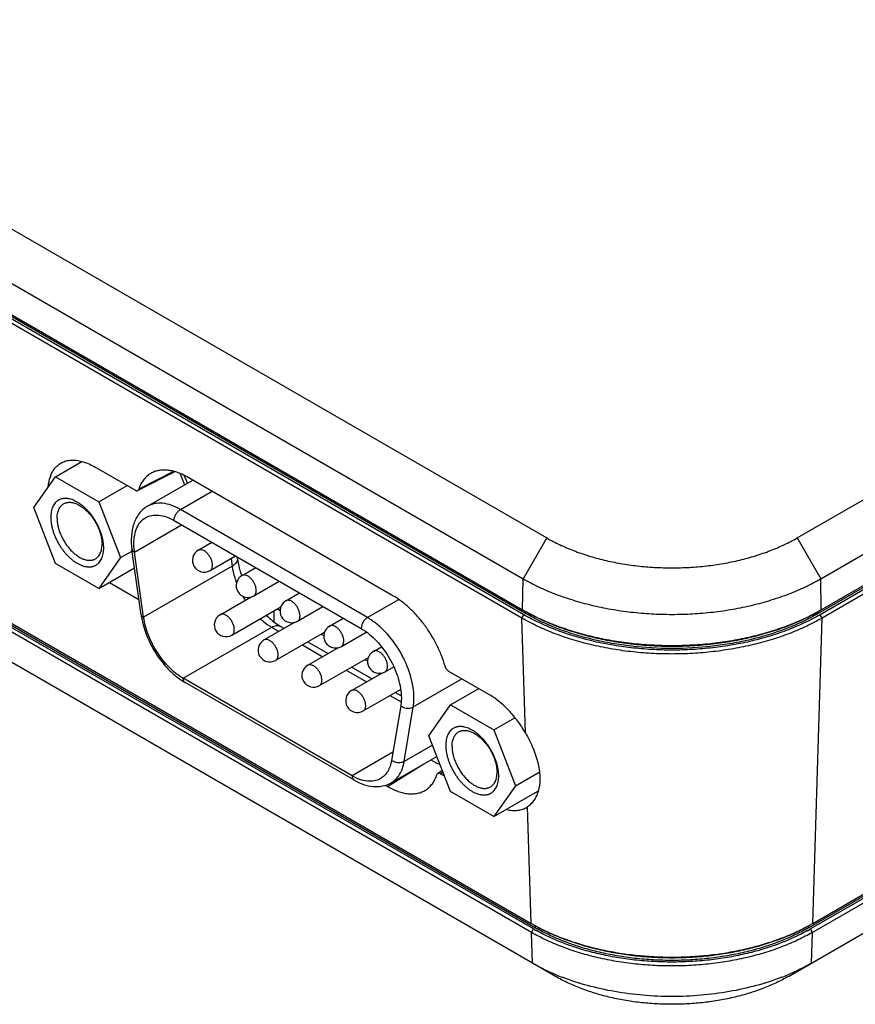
# Model space of a CAD drawing. Header units: inches. Extents: x 0 to 34, y 0 to 22.
# Tile 27 of 41: x 26 to 27.5, y 10 to 11.8. Entities that reach past the tile are written whole.
import ezdxf

# ---------------------------------------------------------------- set-up
doc = ezdxf.new("R2010")
doc.units = ezdxf.units.IN
doc.header["$LTSCALE"] = 1.87
doc.header["$MEASUREMENT"] = 0
doc.layers.get('0').update_dxf_attribs({"linetype": 'CONTINUOUS'})

msp = doc.modelspace()

# ---------------------------------------------------------------- linework, layer by layer
at = {"color": 7, "linetype": 'CONTINUOUS'}
for p, q in [((27.4048, 10.8531), (29.7071, 12.1824)), ((27.4463, 10.7811), (29.7487, 12.1105)), ((27.4472, 10.7266), (29.7495, 12.0559)), ((29.74, 12.0467), (27.4419, 10.7198)), ((29.7433, 12.0448), (27.4452, 10.7179)), ((29.7467, 12.0388), (27.4486, 10.7119)), ((25.1562, 11.8967), (26.9636, 10.8531)), ((25.1147, 11.8247), (26.922, 10.7811)), ((25.1138, 11.7701), (26.9212, 10.7266)), ((26.9232, 10.7179), (25.1201, 11.759)), ((26.9265, 10.7198), (25.1234, 11.7609)), ((26.9198, 10.7119), (25.1167, 11.753)), ((25.1332, 11.2152), (26.9363, 10.1741)), ((26.9402, 10.1644), (25.1371, 11.2055)), ((25.1406, 11.2076), (26.9438, 10.1665)), ((26.9368, 10.1584), (25.1337, 11.1995)), ((26.9385, 10.1042), (25.1354, 11.1453)), ((26.0986, 10.9607), (26.145, 10.9875)), ((26.2385, 10.9372), (26.167, 10.9785)), ((26.0604, 10.9064), (26.0986, 10.9607)), ((26.0986, 10.9607), (26.1749, 10.9166)), ((26.2455, 10.9377), (26.3082, 10.9697)), ((26.3061, 10.97), (26.2749, 10.9541)), ((26.3182, 10.9657), (26.3256, 10.9464)), ((26.6928, 10.7513), (26.3322, 10.9595)), ((26.1749, 10.9166), (26.2245, 10.9453)), ((26.2749, 10.9541), (26.245, 10.9388)), ((26.2605, 10.9088), (26.3403, 10.9549)), ((26.3184, 10.9031), (26.3742, 10.9353)), ((26.1749, 10.9166), (26.2131, 10.8183)), ((26.0986, 10.808), (26.0604, 10.9064)), ((26.648, 10.7128), (26.3184, 10.9031)), ((26.2376, 10.8282), (26.3206, 10.8761)), ((26.3072, 10.8838), (26.6369, 10.6935)), ((26.3499, 10.8314), (26.374, 10.8453)), ((26.9636, 10.8531), (26.922, 10.7811)), ((27.4048, 10.8531), (27.4463, 10.7811)), ((26.2131, 10.8183), (26.2335, 10.83)), ((26.2492, 10.7177), (26.2331, 10.8324)), ((26.2537, 10.7134), (26.2376, 10.8282)), ((26.3706, 10.7956), (26.4153, 10.8214)), ((26.1749, 10.764), (26.0986, 10.808)), ((26.2131, 10.8183), (26.1749, 10.764)), ((26.4096, 10.8035), (26.2537, 10.7134)), ((26.4077, 10.817), (26.4096, 10.8035)), ((26.4189, 10.816), (26.4184, 10.8196)), ((26.1749, 10.764), (26.2377, 10.8002)), ((26.4262, 10.7867), (26.4263, 10.7865)), ((26.4271, 10.7868), (26.4511, 10.8007)), ((26.1933, 10.7746), (26.2455, 10.7445)), ((26.4477, 10.751), (26.4924, 10.7769)), ((26.9212, 10.7266), (26.922, 10.7811)), ((27.4472, 10.7266), (27.4463, 10.7811)), ((26.5042, 10.7423), (26.5282, 10.7562)), ((26.3885, 10.7178), (26.4428, 10.7492)), ((26.7026, 10.7443), (26.648, 10.7128)), ((26.4092, 10.682), (26.4953, 10.7317)), ((26.4835, 10.7051), (26.4835, 10.7249)), ((26.4892, 10.7283), (26.494, 10.7255)), ((26.5248, 10.7065), (26.5695, 10.7323)), ((26.9198, 10.7119), (26.9232, 10.7179)), ((26.9212, 10.7266), (26.9247, 10.7245)), ((26.9265, 10.7237), (26.9265, 10.7198)), ((27.4419, 10.7237), (27.4419, 10.7198)), ((27.4472, 10.7266), (27.4437, 10.7245)), ((27.4486, 10.7119), (27.4452, 10.7179)), ((26.4656, 10.6733), (26.5199, 10.7046)), ((26.5813, 10.6978), (26.6053, 10.7117)), ((26.926, 10.5099), (26.9198, 10.7119)), ((27.432, 10.1741), (27.4486, 10.7119)), ((26.3233, 10.6058), (26.4792, 10.6958)), ((26.4792, 10.6958), (26.4919, 10.6885)), ((26.4863, 10.6375), (26.5724, 10.6872)), ((26.5011, 10.6938), (26.495, 10.6973)), ((26.5664, 10.6837), (26.5711, 10.681)), ((26.6019, 10.662), (26.6458, 10.6873)), ((26.5332, 10.6646), (26.569, 10.6439)), ((26.5782, 10.6493), (26.5425, 10.6699)), ((26.5427, 10.6288), (26.597, 10.6601)), ((26.5898, 10.6594), (26.5902, 10.6587)), ((26.5902, 10.6587), (26.5924, 10.6575)), ((26.6584, 10.6533), (26.6725, 10.6614)), ((26.5634, 10.593), (26.6495, 10.6427)), ((26.6435, 10.6392), (26.6482, 10.6365)), ((26.6103, 10.6201), (26.6461, 10.5994)), ((26.6553, 10.6047), (26.6196, 10.6254)), ((26.6198, 10.5842), (26.6741, 10.6156)), ((26.6669, 10.6149), (26.6673, 10.6142)), ((26.6673, 10.6142), (26.6695, 10.6129)), ((26.6791, 10.6175), (26.6942, 10.6262)), ((26.8628, 10.5767), (26.7913, 10.618)), ((26.6208, 10.434), (26.3233, 10.6058)), ((26.624, 10.4268), (26.3266, 10.5986)), ((26.7286, 10.5553), (26.8143, 10.6048)), ((26.6405, 10.5484), (26.7063, 10.5864)), ((26.7073, 10.5748), (26.6967, 10.5809)), ((26.7943, 10.559), (26.8439, 10.5877)), ((26.6875, 10.5756), (26.7073, 10.5641)), ((26.7065, 10.5574), (26.6904, 10.4613)), ((26.7125, 10.4592), (26.7286, 10.5553)), ((26.7561, 10.5047), (26.7943, 10.559)), ((26.7943, 10.559), (26.8706, 10.515)), ((26.8706, 10.515), (26.9076, 10.5363)), ((26.8706, 10.515), (26.9088, 10.4166)), ((26.7943, 10.4064), (26.7561, 10.5047)), ((27.3892, 10.0807), (28.105, 10.494)), ((26.6928, 10.4756), (26.6208, 10.434)), ((26.7625, 10.4881), (26.7125, 10.4592)), ((26.6898, 10.4219), (26.7702, 10.4683)), ((27.4246, 10.1665), (27.9366, 10.4621)), ((27.9402, 10.4601), (27.4281, 10.1644)), ((27.432, 10.1741), (27.9337, 10.4638)), ((26.683, 10.4154), (26.7474, 10.4552)), ((26.7799, 10.4435), (26.7717, 10.4382)), ((26.781, 10.4405), (26.7768, 10.4377)), ((26.9088, 10.4166), (26.9502, 10.4405)), ((27.9471, 10.456), (27.4315, 10.1584)), ((26.7717, 10.4382), (26.7702, 10.4362)), ((26.7768, 10.4377), (26.7836, 10.4338)), ((26.6794, 10.4175), (26.683, 10.4154)), ((26.8706, 10.3623), (26.7943, 10.4064)), ((26.9088, 10.4166), (26.8706, 10.3623)), ((26.8706, 10.3623), (26.948, 10.4069)), ((26.929, 10.379), (26.93, 10.3796)), ((26.9363, 10.1741), (26.93, 10.3796)), ((26.9368, 10.1584), (26.9402, 10.1644)), ((26.9438, 10.1665), (26.9438, 10.17)), ((27.4246, 10.1665), (27.4246, 10.17)), ((27.4315, 10.1584), (27.4281, 10.1644)), ((26.9385, 10.1042), (26.9368, 10.1584)), ((27.4299, 10.1042), (27.4315, 10.1584)), ((26.9791, 10.0807), (26.9385, 10.1042))]:
    msp.add_line(p, q, dxfattribs=at)
for centre, radius, start, end in [((26.1661, 10.8793), 0.1795, 25.7449, 27.7434), ((26.1679, 10.8801), 0.1776, 25.2353, 25.7415), ((26.1695, 10.8809), 0.1757, 23.0194, 25.2367), ((26.3603, 10.8135), 0.0207, 120.0034, 300.0011), ((26.4374, 10.7689), 0.0207, 120.0034, 300.0011), ((26.579, 10.835), 0.1729, 209.2477, 212.0808), ((26.5145, 10.7244), 0.0207, 120.0034, 300.0011), ((26.3863, 10.7369), 0.1384, 187.9982, 190.0542), ((26.3988, 10.6999), 0.0207, 120.0034, 300.001), ((27.0969, 11.031), 0.3515, 239.999, 240.6254), ((27.2708, 11.032), 0.3527, 299.3757, 299.9999), ((26.5916, 10.6799), 0.0207, 120.0034, 300.0011), ((26.4759, 10.6554), 0.0207, 120.0034, 300.001), ((26.6687, 10.6354), 0.0207, 120.0034, 300.0011), ((26.5531, 10.6109), 0.0207, 120.0034, 300.0011), ((26.3845, 10.6987), 0.1157, 236.6726, 239.9592), ((26.6302, 10.5663), 0.0207, 120.0034, 300.0011), ((27.103, 10.4628), 0.3333, 240, 241.0718), ((27.1029, 10.4461), 0.3253, 239.9988, 240.3882), ((27.108, 10.4718), 0.3437, 241.0677, 241.7757), ((27.1062, 10.4519), 0.3319, 240.3898, 241.082), ((27.1053, 10.4462), 0.323, 240.0005, 240.7082), ((27.1116, 10.4784), 0.3511, 241.7741, 242.361), ((27.2563, 10.4794), 0.3522, 297.6399, 298.2249), ((27.2637, 10.4451), 0.3217, 299.2903, 300.0009), ((27.2628, 10.4508), 0.3307, 298.9167, 299.6116), ((27.2597, 10.473), 0.345, 298.2257, 298.9309), ((27.2655, 10.4461), 0.3253, 299.6118, 300.0012), ((27.2644, 10.4645), 0.3353, 298.9314, 299.9968), ((27.1413, 10.4685), 0.4172, 247.2724, 248.9028), ((27.2281, 10.4658), 0.4143, 291.0915, 292.7333)]:
    msp.add_arc(centre, radius, start, end, dxfattribs=at)
msp.add_ellipse((26.7557, 10.5666), major_axis=(-0.0683, 0.1107), ratio=0.556841, start_param=-3.938298, end_param=-3.761837, dxfattribs=at)
for points, knots in [([(26.0909, 10.9647), (26.0919, 10.967), (26.0942, 10.9714), (26.0984, 10.9772), (26.1035, 10.9821), (26.1074, 10.9846), (26.1094, 10.9857)], [0, 0, 0, 0, 0.264789, 0.516899, 0.760263, 1, 1, 1, 1]), ([(26.1094, 10.9857), (26.1118, 10.9869), (26.1172, 10.989), (26.126, 10.9903), (26.1353, 10.99), (26.1417, 10.9887), (26.1449, 10.9879)], [0, 0, 0, 0, 0.22996, 0.469924, 0.725379, 1, 1, 1, 1]), ([(26.1449, 10.9879), (26.1486, 10.9869), (26.1562, 10.9842), (26.1634, 10.9806), (26.167, 10.9785)], [0, 0, 0, 0, 0.480494, 1, 1, 1, 1]), ([(26.0856, 10.9422), (26.0857, 10.9443), (26.0866, 10.952), (26.0887, 10.9595), (26.0909, 10.9647)], [0, 0, 0, 0, 0.266808, 1, 1, 1, 1]), ([(26.268, 10.9676), (26.2654, 10.9663), (26.2603, 10.9629), (26.2539, 10.9562), (26.2486, 10.9481), (26.2461, 10.942), (26.245, 10.9388)], [0, 0, 0, 0, 0.236424, 0.477885, 0.73084, 1, 1, 1, 1]), ([(26.3322, 10.9595), (26.3265, 10.9628), (26.3179, 10.967), (26.306, 10.9706), (26.2976, 10.9722), (26.2895, 10.9728), (26.2818, 10.9722), (26.2746, 10.9706), (26.2701, 10.9687), (26.268, 10.9676)], [0, 0, 0, 0, 0.29144, 0.425674, 0.552271, 0.671839, 0.785359, 0.894183, 1, 1, 1, 1]), ([(26.2385, 10.9372), (26.2389, 10.937), (26.2398, 10.9366), (26.241, 10.9362), (26.2422, 10.9362), (26.243, 10.9364), (26.2433, 10.9366)], [0, 0, 0, 0, 0.291315, 0.552807, 0.785823, 1, 1, 1, 1]), ([(26.2433, 10.9366), (26.2437, 10.9368), (26.2444, 10.9374), (26.2449, 10.9383), (26.245, 10.9388)], [0, 0, 0, 0, 0.478226, 1, 1, 1, 1]), ([(26.1834, 10.8354), (26.1834, 10.8372), (26.1832, 10.8409), (26.1826, 10.8465), (26.1814, 10.8523), (26.1799, 10.8581), (26.1779, 10.864), (26.1756, 10.8699), (26.1729, 10.8757), (26.1698, 10.8814), (26.1664, 10.8869), (26.1627, 10.8922), (26.1588, 10.8972), (26.1547, 10.9018), (26.1504, 10.9061), (26.1459, 10.9099), (26.1414, 10.9133), (26.1368, 10.9163), (26.1323, 10.9186), (26.1277, 10.9205), (26.124, 10.9216), (26.121, 10.9222), (26.1182, 10.9226), (26.1154, 10.9226), (26.1127, 10.9224), (26.1108, 10.9221), (26.1089, 10.9217), (26.1071, 10.9211), (26.1054, 10.9204), (26.1037, 10.9195), (26.1021, 10.9185), (26.1001, 10.917), (26.0978, 10.9147), (26.0955, 10.9115), (26.0935, 10.9078), (26.092, 10.9037), (26.0909, 10.8992), (26.0902, 10.8944), (26.0901, 10.891), (26.0901, 10.8893)], [0, 0, 0, 0, 0.032535, 0.066551, 0.101874, 0.138341, 0.175758, 0.213903, 0.252541, 0.291428, 0.330316, 0.368954, 0.407099, 0.444517, 0.480987, 0.516312, 0.550317, 0.582864, 0.613852, 0.643233, 0.671014, 0.684332, 0.697285, 0.722175, 0.734186, 0.745951, 0.757513, 0.768918, 0.780216, 0.791461, 0.802706, 0.814004, 0.836951, 0.86071, 0.885598, 0.911852, 0.939632, 0.969023, 1, 1, 1, 1]), ([(26.1012, 10.8876), (26.1012, 10.889), (26.1013, 10.8919), (26.1019, 10.896), (26.1028, 10.8998), (26.1041, 10.9033), (26.1058, 10.9064), (26.1078, 10.9091), (26.1101, 10.9114), (26.1119, 10.9127), (26.1128, 10.9132)], [0, 0, 0, 0, 0.148526, 0.2895, 0.42274, 0.548643, 0.667994, 0.781938, 0.891987, 1, 1, 1, 1]), ([(26.1128, 10.9132), (26.1135, 10.9136), (26.1149, 10.9143), (26.1172, 10.9151), (26.1196, 10.9156), (26.1222, 10.9158), (26.1248, 10.9158), (26.1275, 10.9155), (26.1303, 10.9149), (26.1331, 10.914), (26.136, 10.9129), (26.14, 10.911), (26.1449, 10.908), (26.1496, 10.9043), (26.1533, 10.9009), (26.156, 10.8982), (26.1587, 10.8953), (26.1621, 10.8911), (26.166, 10.8856), (26.1702, 10.8785), (26.1738, 10.8712), (26.1767, 10.8637), (26.1788, 10.8562), (26.1799, 10.8501), (26.1803, 10.8453), (26.1804, 10.843), (26.1804, 10.8418)], [0, 0, 0, 0, 0.021327, 0.042882, 0.064882, 0.087522, 0.110966, 0.135348, 0.160766, 0.187285, 0.214944, 0.243748, 0.304684, 0.369758, 0.40367, 0.438362, 0.473729, 0.509653, 0.582663, 0.656379, 0.729741, 0.801704, 0.871274, 0.937614, 0.969352, 1, 1, 1, 1]), ([(26.2605, 10.9088), (26.2576, 10.9072), (26.2522, 10.9033), (26.2431, 10.8934), (26.235, 10.8775), (26.2312, 10.8556), (26.232, 10.8403), (26.2331, 10.8324)], [0, 0, 0, 0, 0.115062, 0.230701, 0.468443, 0.723013, 1, 1, 1, 1]), ([(26.3184, 10.9031), (26.3133, 10.906), (26.3032, 10.9108), (26.2877, 10.9146), (26.2731, 10.9142), (26.2643, 10.911), (26.2605, 10.9088)], [0, 0, 0, 0, 0.289805, 0.549056, 0.782233, 1, 1, 1, 1]), ([(26.2572, 10.8887), (26.2605, 10.8906), (26.2681, 10.8934), (26.2807, 10.8937), (26.2941, 10.8905), (26.3029, 10.8863), (26.3072, 10.8838)], [0, 0, 0, 0, 0.217767, 0.450944, 0.710195, 1, 1, 1, 1]), ([(26.3072, 10.8838), (26.3072, 10.8856), (26.3079, 10.8895), (26.3103, 10.8949), (26.3138, 10.8996), (26.3168, 10.9022), (26.3184, 10.9031)], [0, 0, 0, 0, 0.237242, 0.499994, 0.762749, 1, 1, 1, 1]), ([(26.0901, 10.8893), (26.0901, 10.8875), (26.0902, 10.8838), (26.0909, 10.8782), (26.092, 10.8724), (26.0936, 10.8665), (26.0955, 10.8606), (26.0979, 10.8548), (26.1006, 10.8489), (26.1037, 10.8433), (26.1071, 10.8378), (26.1107, 10.8325), (26.1147, 10.8275), (26.1188, 10.8229), (26.1231, 10.8186), (26.1275, 10.8147), (26.132, 10.8113), (26.1366, 10.8084), (26.1412, 10.806), (26.1457, 10.8042), (26.1495, 10.8031), (26.1524, 10.8025), (26.1552, 10.8021), (26.158, 10.802), (26.1607, 10.8022), (26.1627, 10.8025), (26.1645, 10.803), (26.1663, 10.8036), (26.1681, 10.8043), (26.1697, 10.8052), (26.1713, 10.8062), (26.1733, 10.8077), (26.1756, 10.81), (26.178, 10.8132), (26.18, 10.8169), (26.1815, 10.821), (26.1826, 10.8255), (26.1833, 10.8303), (26.1834, 10.8337), (26.1834, 10.8354)], [0, 0, 0, 0, 0.032535, 0.066551, 0.101874, 0.138341, 0.175758, 0.213903, 0.252541, 0.291428, 0.330316, 0.368954, 0.407099, 0.444517, 0.480987, 0.516312, 0.550317, 0.582864, 0.613852, 0.643233, 0.671014, 0.684332, 0.697285, 0.722175, 0.734186, 0.745951, 0.757513, 0.768918, 0.780216, 0.791461, 0.802706, 0.814004, 0.836951, 0.86071, 0.885598, 0.911852, 0.939632, 0.969023, 1, 1, 1, 1]), ([(26.1012, 10.8876), (26.1012, 10.8864), (26.1013, 10.8841), (26.1017, 10.8793), (26.1028, 10.8732), (26.1049, 10.8657), (26.1078, 10.8582), (26.1114, 10.8509), (26.1156, 10.8438), (26.1196, 10.8383), (26.123, 10.8341), (26.1256, 10.8312), (26.1284, 10.8285), (26.132, 10.8251), (26.1367, 10.8214), (26.1417, 10.8184), (26.1456, 10.8165), (26.1485, 10.8154), (26.1513, 10.8145), (26.1541, 10.8139), (26.1568, 10.8136), (26.1595, 10.8136), (26.162, 10.8138), (26.1644, 10.8143), (26.1667, 10.8151), (26.1681, 10.8158), (26.1688, 10.8162)], [0, 0, 0, 0, 0.030648, 0.062386, 0.128726, 0.198296, 0.270259, 0.343621, 0.417337, 0.490347, 0.526271, 0.561638, 0.59633, 0.630242, 0.695316, 0.756252, 0.785056, 0.812715, 0.839234, 0.864652, 0.889034, 0.912478, 0.935118, 0.957118, 0.978673, 1, 1, 1, 1]), ([(26.2365, 10.843), (26.2365, 10.848), (26.2373, 10.8577), (26.2412, 10.8709), (26.2478, 10.8816), (26.2539, 10.8868), (26.2572, 10.8887)], [0, 0, 0, 0, 0.289799, 0.549048, 0.782228, 1, 1, 1, 1]), ([(26.1688, 10.8162), (26.1697, 10.8167), (26.1715, 10.818), (26.1738, 10.8203), (26.1758, 10.823), (26.1775, 10.8261), (26.1788, 10.8296), (26.1797, 10.8334), (26.1803, 10.8375), (26.1804, 10.8404), (26.1804, 10.8418)], [0, 0, 0, 0, 0.108013, 0.218062, 0.332006, 0.451357, 0.57726, 0.7105, 0.851474, 1, 1, 1, 1]), ([(26.2376, 10.8282), (26.2374, 10.8294), (26.2368, 10.8343), (26.2365, 10.8393), (26.2365, 10.843)], [0, 0, 0, 0, 0.257392, 1, 1, 1, 1]), ([(26.9636, 10.8531), (26.971, 10.8488), (26.9865, 10.8408), (27.011, 10.8303), (27.0373, 10.8212), (27.065, 10.8137), (27.0937, 10.8078), (27.1234, 10.8035), (27.1536, 10.8009), (27.1842, 10.8001), (27.2147, 10.8009), (27.245, 10.8035), (27.2746, 10.8078), (27.3034, 10.8137), (27.3311, 10.8212), (27.3573, 10.8303), (27.3819, 10.8408), (27.3974, 10.8488), (27.4048, 10.8531)], [0, 0, 0, 0, 0.055812, 0.11418, 0.174792, 0.237354, 0.301548, 0.366993, 0.433284, 0.5, 0.566716, 0.633007, 0.698452, 0.762646, 0.825208, 0.88582, 0.944188, 1, 1, 1, 1]), ([(26.2331, 10.8324), (26.2333, 10.8315), (26.2341, 10.8301), (26.2359, 10.8289), (26.237, 10.8284), (26.2376, 10.8282)], [0, 0, 0, 0, 0.430702, 0.695331, 1, 1, 1, 1]), ([(26.3749, 10.805), (26.3749, 10.8068), (26.3744, 10.8105), (26.3726, 10.816), (26.3697, 10.8212), (26.3661, 10.8258), (26.362, 10.8295), (26.3577, 10.8318), (26.3536, 10.8326), (26.351, 10.832), (26.3499, 10.8314)], [0, 0, 0, 0, 0.128821, 0.270563, 0.417882, 0.562386, 0.696204, 0.813596, 0.913067, 1, 1, 1, 1]), ([(26.3706, 10.7956), (26.3713, 10.796), (26.3726, 10.797), (26.3739, 10.7993), (26.3747, 10.802), (26.3749, 10.804), (26.3749, 10.805)], [0, 0, 0, 0, 0.217774, 0.450902, 0.710364, 1, 1, 1, 1]), ([(26.4189, 10.816), (26.419, 10.815), (26.4188, 10.8126), (26.4169, 10.8092), (26.4137, 10.8061), (26.4111, 10.8043), (26.4096, 10.8035)], [0, 0, 0, 0, 0.196036, 0.419764, 0.686804, 1, 1, 1, 1]), ([(26.4096, 10.8035), (26.4099, 10.801), (26.4116, 10.7911), (26.4145, 10.7814), (26.4172, 10.7742)], [0, 0, 0, 0, 0.240499, 1, 1, 1, 1]), ([(26.4189, 10.816), (26.4192, 10.8137), (26.4209, 10.8037), (26.4236, 10.7939), (26.4262, 10.7867)], [0, 0, 0, 0, 0.236611, 1, 1, 1, 1]), ([(26.452, 10.7605), (26.452, 10.7623), (26.4515, 10.766), (26.4497, 10.7714), (26.4468, 10.7767), (26.4432, 10.7813), (26.4391, 10.7849), (26.4349, 10.7873), (26.4307, 10.7881), (26.4281, 10.7874), (26.4271, 10.7868)], [0, 0, 0, 0, 0.128821, 0.270563, 0.417882, 0.562386, 0.696204, 0.813596, 0.913067, 1, 1, 1, 1]), ([(26.922, 10.7811), (26.9308, 10.7761), (26.9492, 10.7665), (26.9784, 10.754), (27.0096, 10.7433), (27.0425, 10.7343), (27.0767, 10.7273), (27.112, 10.7222), (27.1479, 10.7191), (27.1842, 10.7181), (27.2205, 10.7191), (27.2564, 10.7222), (27.2916, 10.7273), (27.3259, 10.7343), (27.3587, 10.7433), (27.3899, 10.754), (27.4191, 10.7665), (27.4376, 10.7761), (27.4463, 10.7811)], [0, 0, 0, 0, 0.055812, 0.11418, 0.174792, 0.237354, 0.301548, 0.366993, 0.433284, 0.5, 0.566716, 0.633007, 0.698452, 0.762646, 0.825208, 0.88582, 0.944188, 1, 1, 1, 1]), ([(26.4477, 10.751), (26.4484, 10.7514), (26.4497, 10.7525), (26.451, 10.7547), (26.4518, 10.7575), (26.452, 10.7595), (26.452, 10.7605)], [0, 0, 0, 0, 0.217774, 0.450902, 0.710364, 1, 1, 1, 1]), ([(26.7845, 10.6273), (26.7827, 10.6336), (26.7784, 10.6462), (26.7702, 10.6646), (26.7602, 10.6826), (26.7487, 10.6997), (26.736, 10.7155), (26.7223, 10.7295), (26.708, 10.7416), (26.6979, 10.7484), (26.6928, 10.7513)], [0, 0, 0, 0, 0.124491, 0.253376, 0.38438, 0.515504, 0.644558, 0.769445, 0.888537, 1, 1, 1, 1]), ([(26.5291, 10.716), (26.5291, 10.7178), (26.5286, 10.7215), (26.5268, 10.7269), (26.5239, 10.7322), (26.5203, 10.7368), (26.5162, 10.7404), (26.512, 10.7427), (26.5078, 10.7436), (26.5052, 10.7429), (26.5042, 10.7423)], [0, 0, 0, 0, 0.128821, 0.270563, 0.417882, 0.562386, 0.696204, 0.813596, 0.913067, 1, 1, 1, 1]), ([(26.2537, 10.7134), (26.2531, 10.7137), (26.252, 10.7142), (26.2502, 10.7154), (26.2494, 10.7168), (26.2492, 10.7177)], [0, 0, 0, 0, 0.304669, 0.569298, 1, 1, 1, 1]), ([(26.4134, 10.6915), (26.4134, 10.6932), (26.413, 10.697), (26.4111, 10.7024), (26.4083, 10.7077), (26.4047, 10.7123), (26.4006, 10.7159), (26.3963, 10.7182), (26.3921, 10.7191), (26.3895, 10.7184), (26.3885, 10.7178)], [0, 0, 0, 0, 0.128821, 0.270563, 0.417882, 0.562386, 0.696204, 0.813596, 0.913067, 1, 1, 1, 1]), ([(26.4698, 10.717), (26.4719, 10.715), (26.4797, 10.7077), (26.4883, 10.7012), (26.495, 10.6973)], [0, 0, 0, 0, 0.27059, 1, 1, 1, 1]), ([(27.4452, 10.7179), (27.4364, 10.7129), (27.4181, 10.7033), (27.389, 10.6909), (27.3579, 10.6802), (27.3252, 10.6713), (27.2912, 10.6643), (27.2561, 10.6593), (27.2203, 10.6562), (27.1842, 10.6552), (27.1481, 10.6562), (27.1123, 10.6593), (27.0772, 10.6643), (27.0431, 10.6713), (27.0104, 10.6802), (26.9794, 10.6909), (26.9503, 10.7033), (26.9319, 10.7129), (26.9232, 10.7179)], [0, 0, 0, 0, 0.055812, 0.11418, 0.174792, 0.237354, 0.301548, 0.366993, 0.433284, 0.5, 0.566716, 0.633007, 0.698452, 0.762646, 0.825208, 0.88582, 0.944188, 1, 1, 1, 1]), ([(26.9245, 10.7247), (26.9333, 10.7197), (26.9517, 10.7104), (26.9807, 10.6983), (27.0117, 10.6878), (27.0442, 10.6791), (27.0781, 10.6723), (27.1129, 10.6673), (27.1484, 10.6644), (27.1842, 10.6634), (27.22, 10.6644), (27.2555, 10.6673), (27.2903, 10.6723), (27.3241, 10.6791), (27.3567, 10.6878), (27.3876, 10.6983), (27.4167, 10.7104), (27.4351, 10.7197), (27.4438, 10.7247)], [0, 0, 0, 0, 0.056021, 0.114518, 0.17519, 0.237753, 0.301896, 0.367249, 0.433419, 0.5, 0.566581, 0.632751, 0.698104, 0.762247, 0.82481, 0.885482, 0.943979, 1, 1, 1, 1]), ([(26.9247, 10.7245), (26.9334, 10.7195), (26.9516, 10.71), (26.9805, 10.6977), (27.0114, 10.687), (27.0439, 10.6782), (27.0778, 10.6712), (27.1127, 10.6662), (27.1483, 10.6631), (27.1842, 10.6621), (27.2201, 10.6631), (27.2557, 10.6662), (27.2906, 10.6712), (27.3244, 10.6782), (27.357, 10.687), (27.3878, 10.6977), (27.4168, 10.71), (27.435, 10.7195), (27.4437, 10.7245)], [0, 0, 0, 0, 0.055812, 0.11418, 0.174792, 0.237354, 0.301548, 0.366993, 0.433284, 0.5, 0.566716, 0.633007, 0.698452, 0.762646, 0.825208, 0.88582, 0.944188, 1, 1, 1, 1]), ([(27.4419, 10.7198), (27.4333, 10.7149), (27.4151, 10.7054), (27.3864, 10.6932), (27.3557, 10.6826), (27.3234, 10.6738), (27.2898, 10.6669), (27.2434, 10.6602), (27.1842, 10.6569), (27.125, 10.6602), (27.0785, 10.6669), (27.0449, 10.6738), (27.0126, 10.6826), (26.9819, 10.6932), (26.9532, 10.7054), (26.9351, 10.7149), (26.9265, 10.7198)], [0, 0, 0, 0, 0.055803, 0.114182, 0.174814, 0.237386, 0.30158, 0.367031, 0.5, 0.632969, 0.69842, 0.762614, 0.825186, 0.885818, 0.944197, 1, 1, 1, 1]), ([(26.25, 10.7128), (26.252, 10.7018), (26.2585, 10.6799), (26.2743, 10.6494), (26.2951, 10.6225), (26.312, 10.6079), (26.321, 10.602)], [0, 0, 0, 0, 0.24793, 0.506515, 0.76153, 1, 1, 1, 1]), ([(26.3233, 10.6058), (26.3145, 10.6109), (26.2975, 10.6246), (26.2768, 10.6507), (26.2613, 10.6809), (26.2552, 10.7027), (26.2537, 10.7134)], [0, 0, 0, 0, 0.232706, 0.49012, 0.75281, 1, 1, 1, 1]), ([(26.4592, 10.7107), (26.4608, 10.7092), (26.4671, 10.7037), (26.4739, 10.6988), (26.4792, 10.6958)], [0, 0, 0, 0, 0.261202, 1, 1, 1, 1]), ([(26.5248, 10.7065), (26.5255, 10.7069), (26.5268, 10.708), (26.5282, 10.7102), (26.529, 10.7129), (26.5291, 10.7149), (26.5291, 10.716)], [0, 0, 0, 0, 0.217774, 0.450902, 0.710364, 1, 1, 1, 1]), ([(26.648, 10.7128), (26.6464, 10.7118), (26.6434, 10.7093), (26.6399, 10.7046), (26.6375, 10.6991), (26.6369, 10.6953), (26.6369, 10.6935)], [0, 0, 0, 0, 0.237251, 0.500006, 0.762758, 1, 1, 1, 1]), ([(26.7298, 10.571), (26.7298, 10.5775), (26.7287, 10.5909), (26.7222, 10.6186), (26.7073, 10.6525), (26.6854, 10.6824), (26.6647, 10.7018), (26.6536, 10.7095), (26.648, 10.7128)], [0, 0, 0, 0, 0.114253, 0.237533, 0.499994, 0.762458, 0.885742, 1, 1, 1, 1]), ([(27.4486, 10.7119), (27.4397, 10.7068), (27.4212, 10.6971), (27.3917, 10.6845), (27.3602, 10.6737), (27.3271, 10.6647), (27.2926, 10.6576), (27.257, 10.6524), (27.2208, 10.6493), (27.1842, 10.6483), (27.1476, 10.6493), (27.1113, 10.6524), (27.0758, 10.6576), (27.0413, 10.6647), (27.0082, 10.6737), (26.9767, 10.6845), (26.9472, 10.6971), (26.9286, 10.7068), (26.9198, 10.7119)], [0, 0, 0, 0, 0.055812, 0.11418, 0.174792, 0.237354, 0.301548, 0.366993, 0.433284, 0.5, 0.566716, 0.633007, 0.698452, 0.762646, 0.825208, 0.88582, 0.944188, 1, 1, 1, 1]), ([(26.4092, 10.682), (26.4098, 10.6824), (26.4111, 10.6835), (26.4125, 10.6857), (26.4133, 10.6884), (26.4134, 10.6904), (26.4134, 10.6915)], [0, 0, 0, 0, 0.217774, 0.450902, 0.710364, 1, 1, 1, 1]), ([(26.4792, 10.6958), (26.4806, 10.6966), (26.4834, 10.6979), (26.4876, 10.6989), (26.4916, 10.6988), (26.4939, 10.6979), (26.495, 10.6973)], [0, 0, 0, 0, 0.289705, 0.549091, 0.78222, 1, 1, 1, 1]), ([(26.6062, 10.6715), (26.6062, 10.6732), (26.6057, 10.6769), (26.6039, 10.6824), (26.601, 10.6877), (26.5974, 10.6923), (26.5933, 10.6959), (26.5891, 10.6982), (26.5849, 10.6991), (26.5823, 10.6984), (26.5813, 10.6978)], [0, 0, 0, 0, 0.128821, 0.270563, 0.417882, 0.562386, 0.696204, 0.813596, 0.913067, 1, 1, 1, 1]), ([(26.6369, 10.6935), (26.6469, 10.6877), (26.6659, 10.6717), (26.6881, 10.6414), (26.7032, 10.607), (26.7076, 10.5826), (26.7076, 10.571)], [0, 0, 0, 0, 0.237222, 0.500006, 0.762786, 1, 1, 1, 1]), ([(26.4906, 10.647), (26.4906, 10.6487), (26.4901, 10.6524), (26.4882, 10.6579), (26.4854, 10.6631), (26.4818, 10.6678), (26.4777, 10.6714), (26.4734, 10.6737), (26.4692, 10.6746), (26.4666, 10.6739), (26.4656, 10.6733)], [0, 0, 0, 0, 0.128821, 0.270563, 0.417882, 0.562386, 0.696204, 0.813596, 0.913067, 1, 1, 1, 1]), ([(26.6019, 10.662), (26.6026, 10.6624), (26.6039, 10.6635), (26.6053, 10.6657), (26.6061, 10.6684), (26.6062, 10.6704), (26.6062, 10.6715)], [0, 0, 0, 0, 0.217774, 0.450902, 0.710364, 1, 1, 1, 1]), ([(26.6833, 10.6269), (26.6833, 10.6287), (26.6828, 10.6324), (26.681, 10.6379), (26.6782, 10.6431), (26.6746, 10.6477), (26.6705, 10.6514), (26.6662, 10.6537), (26.662, 10.6545), (26.6594, 10.6539), (26.6584, 10.6533)], [0, 0, 0, 0, 0.128821, 0.270563, 0.417882, 0.562386, 0.696204, 0.813596, 0.913067, 1, 1, 1, 1]), ([(26.4863, 10.6375), (26.487, 10.6379), (26.4882, 10.639), (26.4896, 10.6412), (26.4904, 10.6439), (26.4906, 10.6459), (26.4906, 10.647)], [0, 0, 0, 0, 0.217774, 0.450902, 0.710364, 1, 1, 1, 1]), ([(26.5677, 10.6024), (26.5677, 10.6042), (26.5672, 10.6079), (26.5653, 10.6134), (26.5625, 10.6186), (26.5589, 10.6232), (26.5548, 10.6269), (26.5505, 10.6292), (26.5463, 10.63), (26.5438, 10.6294), (26.5427, 10.6288)], [0, 0, 0, 0, 0.128821, 0.270563, 0.417882, 0.562386, 0.696204, 0.813596, 0.913067, 1, 1, 1, 1]), ([(26.6791, 10.6175), (26.6797, 10.6179), (26.681, 10.6189), (26.6824, 10.6212), (26.6832, 10.6239), (26.6833, 10.6259), (26.6833, 10.6269)], [0, 0, 0, 0, 0.217774, 0.450902, 0.710364, 1, 1, 1, 1]), ([(26.7845, 10.6273), (26.7848, 10.6263), (26.7855, 10.6244), (26.7871, 10.6218), (26.789, 10.6196), (26.7906, 10.6185), (26.7913, 10.618)], [0, 0, 0, 0, 0.253231, 0.515642, 0.769813, 1, 1, 1, 1]), ([(26.3266, 10.5986), (26.3261, 10.5989), (26.3251, 10.5997), (26.3237, 10.602), (26.3233, 10.6043), (26.3233, 10.6058)], [0, 0, 0, 0, 0.218409, 0.452258, 1, 1, 1, 1]), ([(26.5634, 10.593), (26.5641, 10.5934), (26.5654, 10.5944), (26.5667, 10.5967), (26.5675, 10.5994), (26.5677, 10.6014), (26.5677, 10.6024)], [0, 0, 0, 0, 0.217774, 0.450902, 0.710364, 1, 1, 1, 1]), ([(26.6448, 10.5579), (26.6448, 10.5597), (26.6443, 10.5634), (26.6424, 10.5688), (26.6396, 10.5741), (26.636, 10.5787), (26.6319, 10.5823), (26.6276, 10.5847), (26.6235, 10.5855), (26.6209, 10.5848), (26.6198, 10.5842)], [0, 0, 0, 0, 0.128821, 0.270563, 0.417882, 0.562386, 0.696204, 0.813596, 0.913067, 1, 1, 1, 1]), ([(26.7076, 10.571), (26.7076, 10.5698), (26.7075, 10.5653), (26.707, 10.5608), (26.7065, 10.5574)], [0, 0, 0, 0, 0.258889, 1, 1, 1, 1]), ([(26.7286, 10.5553), (26.7288, 10.5566), (26.7295, 10.5618), (26.7298, 10.567), (26.7298, 10.571)], [0, 0, 0, 0, 0.241271, 1, 1, 1, 1]), ([(26.926, 10.5099), (26.9219, 10.517), (26.913, 10.5307), (26.8976, 10.549), (26.8835, 10.5623), (26.8718, 10.5712), (26.8658, 10.575), (26.8628, 10.5767)], [0, 0, 0, 0, 0.265191, 0.524718, 0.771671, 0.888615, 1, 1, 1, 1]), ([(26.6405, 10.5484), (26.6412, 10.5488), (26.6425, 10.5499), (26.6438, 10.5521), (26.6446, 10.5549), (26.6448, 10.5569), (26.6448, 10.5579)], [0, 0, 0, 0, 0.217774, 0.450902, 0.710364, 1, 1, 1, 1]), ([(26.7065, 10.5574), (26.708, 10.5563), (26.7125, 10.5539), (26.7203, 10.5526), (26.7262, 10.5539), (26.7286, 10.5553)], [0, 0, 0, 0, 0.248262, 0.642001, 1, 1, 1, 1]), ([(26.8791, 10.4337), (26.8791, 10.4355), (26.8789, 10.4392), (26.8783, 10.4448), (26.8771, 10.4506), (26.8756, 10.4565), (26.8736, 10.4624), (26.8713, 10.4682), (26.8685, 10.4741), (26.8655, 10.4797), (26.8621, 10.4852), (26.8584, 10.4905), (26.8545, 10.4955), (26.8504, 10.5001), (26.8461, 10.5044), (26.8416, 10.5083), (26.8371, 10.5117), (26.8325, 10.5146), (26.828, 10.517), (26.8234, 10.5188), (26.8197, 10.5199), (26.8167, 10.5205), (26.8139, 10.5209), (26.8111, 10.521), (26.8084, 10.5208), (26.8065, 10.5205), (26.8046, 10.52), (26.8028, 10.5194), (26.8011, 10.5187), (26.7994, 10.5178), (26.7978, 10.5168), (26.7958, 10.5153), (26.7935, 10.513), (26.7911, 10.5098), (26.7892, 10.5061), (26.7877, 10.502), (26.7866, 10.4975), (26.7859, 10.4927), (26.7858, 10.4893), (26.7858, 10.4876)], [0, 0, 0, 0, 0.032535, 0.066551, 0.101874, 0.138341, 0.175758, 0.213903, 0.252541, 0.291428, 0.330316, 0.368954, 0.407099, 0.444517, 0.480987, 0.516312, 0.550317, 0.582864, 0.613852, 0.643233, 0.671014, 0.684332, 0.697285, 0.722175, 0.734186, 0.745951, 0.757513, 0.768918, 0.780216, 0.791461, 0.802706, 0.814004, 0.836951, 0.86071, 0.885598, 0.911852, 0.939632, 0.969023, 1, 1, 1, 1]), ([(26.7969, 10.4859), (26.7969, 10.4873), (26.797, 10.4902), (26.7976, 10.4943), (26.7985, 10.4981), (26.7998, 10.5016), (26.8015, 10.5047), (26.8035, 10.5075), (26.8058, 10.5097), (26.8076, 10.511), (26.8085, 10.5115)], [0, 0, 0, 0, 0.148526, 0.2895, 0.42274, 0.548643, 0.667994, 0.781938, 0.891987, 1, 1, 1, 1]), ([(26.8085, 10.5115), (26.8092, 10.5119), (26.8106, 10.5126), (26.8129, 10.5134), (26.8153, 10.5139), (26.8179, 10.5142), (26.8205, 10.5141), (26.8232, 10.5138), (26.826, 10.5132), (26.8288, 10.5123), (26.8317, 10.5112), (26.8357, 10.5093), (26.8406, 10.5063), (26.8453, 10.5026), (26.849, 10.4993), (26.8517, 10.4965), (26.8543, 10.4936), (26.8578, 10.4894), (26.8617, 10.4839), (26.8659, 10.4768), (26.8695, 10.4695), (26.8724, 10.462), (26.8745, 10.4546), (26.8756, 10.4484), (26.876, 10.4436), (26.8761, 10.4413), (26.8761, 10.4402)], [0, 0, 0, 0, 0.021327, 0.042882, 0.064882, 0.087522, 0.110966, 0.135348, 0.160766, 0.187285, 0.214944, 0.243748, 0.304684, 0.369758, 0.40367, 0.438362, 0.473729, 0.509653, 0.582663, 0.656379, 0.729741, 0.801704, 0.871274, 0.937614, 0.969352, 1, 1, 1, 1]), ([(26.926, 10.5099), (26.9286, 10.5054), (26.9334, 10.4964), (26.9396, 10.4827), (26.9447, 10.4689), (26.9485, 10.4554), (26.9509, 10.4422), (26.952, 10.4259), (26.9505, 10.4139), (26.9483, 10.4066)], [0, 0, 0, 0, 0.142409, 0.282359, 0.418038, 0.54837, 0.672449, 0.78931, 1, 1, 1, 1]), ([(26.7858, 10.4876), (26.7858, 10.4858), (26.7859, 10.4821), (26.7866, 10.4765), (26.7877, 10.4707), (26.7893, 10.4649), (26.7912, 10.459), (26.7936, 10.4531), (26.7963, 10.4473), (26.7994, 10.4416), (26.8028, 10.4361), (26.8064, 10.4308), (26.8103, 10.4258), (26.8145, 10.4212), (26.8188, 10.4169), (26.8232, 10.4131), (26.8277, 10.4097), (26.8323, 10.4067), (26.8369, 10.4044), (26.8414, 10.4025), (26.8452, 10.4014), (26.8481, 10.4008), (26.8509, 10.4005), (26.8537, 10.4004), (26.8564, 10.4006), (26.8583, 10.4009), (26.8602, 10.4013), (26.862, 10.4019), (26.8638, 10.4026), (26.8654, 10.4035), (26.867, 10.4045), (26.869, 10.406), (26.8713, 10.4083), (26.8737, 10.4115), (26.8757, 10.4152), (26.8772, 10.4193), (26.8783, 10.4238), (26.879, 10.4286), (26.8791, 10.432), (26.8791, 10.4337)], [0, 0, 0, 0, 0.032535, 0.066551, 0.101874, 0.138341, 0.175758, 0.213903, 0.252541, 0.291428, 0.330316, 0.368954, 0.407099, 0.444517, 0.480987, 0.516312, 0.550317, 0.582864, 0.613852, 0.643233, 0.671014, 0.684332, 0.697285, 0.722175, 0.734186, 0.745951, 0.757513, 0.768918, 0.780216, 0.791461, 0.802706, 0.814004, 0.836951, 0.86071, 0.885598, 0.911852, 0.939632, 0.969023, 1, 1, 1, 1]), ([(26.7969, 10.4859), (26.7969, 10.4847), (26.797, 10.4824), (26.7974, 10.4776), (26.7985, 10.4715), (26.8006, 10.464), (26.8035, 10.4565), (26.8071, 10.4492), (26.8113, 10.4421), (26.8152, 10.4366), (26.8187, 10.4324), (26.8213, 10.4295), (26.824, 10.4268), (26.8277, 10.4234), (26.8324, 10.4197), (26.8374, 10.4167), (26.8413, 10.4148), (26.8442, 10.4137), (26.847, 10.4128), (26.8498, 10.4122), (26.8525, 10.4119), (26.8551, 10.4119), (26.8577, 10.4121), (26.8601, 10.4126), (26.8624, 10.4134), (26.8638, 10.4141), (26.8645, 10.4145)], [0, 0, 0, 0, 0.030648, 0.062386, 0.128726, 0.198296, 0.270259, 0.343621, 0.417337, 0.490347, 0.526271, 0.561638, 0.59633, 0.630242, 0.695316, 0.756252, 0.785056, 0.812715, 0.839234, 0.864652, 0.889034, 0.912478, 0.935118, 0.957118, 0.978673, 1, 1, 1, 1]), ([(26.6904, 10.4613), (26.6898, 10.4577), (26.6881, 10.451), (26.6839, 10.4418), (26.6782, 10.4343), (26.6733, 10.4306), (26.6708, 10.4291)], [0, 0, 0, 0, 0.27886, 0.534723, 0.772378, 1, 1, 1, 1]), ([(26.6898, 10.4219), (26.6927, 10.4236), (26.6983, 10.4279), (26.705, 10.4366), (26.7099, 10.4472), (26.7118, 10.455), (26.7125, 10.4592)], [0, 0, 0, 0, 0.227618, 0.465289, 0.721106, 1, 1, 1, 1]), ([(26.7125, 10.4592), (26.7109, 10.4583), (26.7063, 10.4567), (26.6983, 10.4571), (26.6927, 10.4595), (26.6904, 10.4613)], [0, 0, 0, 0, 0.232873, 0.622118, 1, 1, 1, 1]), ([(26.8645, 10.4145), (26.8654, 10.415), (26.8672, 10.4163), (26.8695, 10.4186), (26.8715, 10.4213), (26.8732, 10.4244), (26.8745, 10.4279), (26.8754, 10.4317), (26.876, 10.4359), (26.8761, 10.4387), (26.8761, 10.4402)], [0, 0, 0, 0, 0.108013, 0.218062, 0.332006, 0.451357, 0.57726, 0.7105, 0.851474, 1, 1, 1, 1]), ([(26.6208, 10.434), (26.6208, 10.4325), (26.6211, 10.4303), (26.6225, 10.4279), (26.6235, 10.4271), (26.624, 10.4268)], [0, 0, 0, 0, 0.547742, 0.781591, 1, 1, 1, 1]), ([(26.6708, 10.4291), (26.6675, 10.4272), (26.6599, 10.4244), (26.6473, 10.4241), (26.6339, 10.4274), (26.6251, 10.4315), (26.6208, 10.434)], [0, 0, 0, 0, 0.217767, 0.450943, 0.710197, 1, 1, 1, 1]), ([(26.624, 10.4268), (26.6294, 10.4237), (26.6403, 10.4186), (26.6576, 10.4146), (26.6746, 10.4153), (26.6851, 10.4192), (26.6898, 10.4219)], [0, 0, 0, 0, 0.270038, 0.52291, 0.764163, 1, 1, 1, 1]), ([(26.7503, 10.4091), (26.7526, 10.4105), (26.7569, 10.4139), (26.7624, 10.4202), (26.767, 10.4277), (26.7693, 10.4333), (26.7702, 10.4362)], [0, 0, 0, 0, 0.23587, 0.478128, 0.731629, 1, 1, 1, 1]), ([(26.7768, 10.4377), (26.7763, 10.438), (26.7754, 10.4384), (26.774, 10.4387), (26.7728, 10.4387), (26.772, 10.4384), (26.7717, 10.4382)], [0, 0, 0, 0, 0.293631, 0.554726, 0.785903, 1, 1, 1, 1]), ([(26.683, 10.4154), (26.6861, 10.4136), (26.6923, 10.4104), (26.7017, 10.4066), (26.7108, 10.4039), (26.7197, 10.4024), (26.7282, 10.4022), (26.7362, 10.4032), (26.7436, 10.4054), (26.7482, 10.4077), (26.7503, 10.4091)], [0, 0, 0, 0, 0.150838, 0.293458, 0.427716, 0.553886, 0.672748, 0.78554, 0.893925, 1, 1, 1, 1]), ([(26.9483, 10.4066), (26.9474, 10.4038), (26.9454, 10.3983), (26.9412, 10.3908), (26.9361, 10.3845), (26.9321, 10.381), (26.93, 10.3796)], [0, 0, 0, 0, 0.271204, 0.526957, 0.769211, 1, 1, 1, 1]), ([(26.8931, 10.3747), (26.8964, 10.3739), (26.9029, 10.3729), (26.9125, 10.373), (26.9213, 10.3749), (26.9266, 10.3774), (26.929, 10.379)], [0, 0, 0, 0, 0.273861, 0.528426, 0.768322, 1, 1, 1, 1]), ([(27.4211, 10.1645), (27.4131, 10.16), (27.3963, 10.1515), (27.3698, 10.1404), (27.3416, 10.1309), (27.3119, 10.123), (27.281, 10.1168), (27.2492, 10.1123), (27.2168, 10.1096), (27.1842, 10.1086), (27.1515, 10.1096), (27.1191, 10.1123), (27.0874, 10.1168), (27.0565, 10.123), (27.0268, 10.1309), (26.9986, 10.1404), (26.972, 10.1515), (26.9552, 10.16), (26.9472, 10.1645)], [0, 0, 0, 0, 0.056049, 0.114563, 0.175243, 0.237806, 0.301942, 0.367283, 0.433437, 0.5, 0.566563, 0.632717, 0.698058, 0.762194, 0.824757, 0.885437, 0.943951, 1, 1, 1, 1]), ([(26.9487, 10.1673), (26.9568, 10.1631), (26.9738, 10.155), (27.0004, 10.1446), (27.0286, 10.1356), (27.0581, 10.1281), (27.0887, 10.1222), (27.1201, 10.118), (27.152, 10.1154), (27.1842, 10.1146), (27.2164, 10.1154), (27.2483, 10.118), (27.2797, 10.1222), (27.3102, 10.1281), (27.3397, 10.1356), (27.368, 10.1446), (27.3946, 10.155), (27.4116, 10.1631), (27.4197, 10.1673)], [0, 0, 0, 0, 0.056599, 0.11545, 0.176287, 0.238854, 0.302856, 0.367954, 0.433791, 0.5, 0.566209, 0.632046, 0.697144, 0.761146, 0.823713, 0.88455, 0.943401, 1, 1, 1, 1]), ([(26.9488, 10.1673), (26.9568, 10.1629), (26.9737, 10.1547), (27.0002, 10.1441), (27.0284, 10.1349), (27.0579, 10.1273), (27.0885, 10.1213), (27.1199, 10.117), (27.1519, 10.1144), (27.1842, 10.1135), (27.2165, 10.1144), (27.2484, 10.117), (27.2799, 10.1213), (27.3105, 10.1273), (27.34, 10.1349), (27.3681, 10.1441), (27.3947, 10.1547), (27.4115, 10.1629), (27.4196, 10.1673)], [0, 0, 0, 0, 0.056405, 0.115137, 0.175918, 0.238483, 0.302533, 0.367717, 0.433666, 0.5, 0.566334, 0.632283, 0.697467, 0.761517, 0.824082, 0.884863, 0.943595, 1, 1, 1, 1]), ([(27.4315, 10.1584), (27.4233, 10.1536), (27.4059, 10.1445), (27.3783, 10.1328), (27.3489, 10.1226), (27.3179, 10.1142), (27.2856, 10.1075), (27.2523, 10.1027), (27.2184, 10.0998), (27.1842, 10.0989), (27.1499, 10.0998), (27.116, 10.1027), (27.0828, 10.1075), (27.0505, 10.1142), (27.0195, 10.1226), (26.9901, 10.1328), (26.9625, 10.1445), (26.9451, 10.1536), (26.9368, 10.1584)], [0, 0, 0, 0, 0.055812, 0.11418, 0.174792, 0.237354, 0.301548, 0.366993, 0.433284, 0.5, 0.566716, 0.633007, 0.698452, 0.762646, 0.825208, 0.88582, 0.944188, 1, 1, 1, 1]), ([(27.4227, 10.1614), (27.4146, 10.1569), (27.3977, 10.1484), (27.3709, 10.1374), (27.3424, 10.1279), (27.3125, 10.12), (27.2815, 10.1138), (27.2495, 10.1094), (27.217, 10.1067), (27.1842, 10.1058), (27.1514, 10.1067), (27.1188, 10.1094), (27.0869, 10.1138), (27.0558, 10.12), (27.0259, 10.1279), (26.9975, 10.1374), (26.9707, 10.1484), (26.9538, 10.1569), (26.9456, 10.1614)], [0, 0, 0, 0, 0.056174, 0.114765, 0.17548, 0.238044, 0.30215, 0.367435, 0.433517, 0.5, 0.566483, 0.632565, 0.69785, 0.761956, 0.82452, 0.885235, 0.943826, 1, 1, 1, 1]), ([(26.9801, 10.0837), (26.9765, 10.0852), (26.9623, 10.0914), (26.9484, 10.0984), (26.9385, 10.1042)], [0, 0, 0, 0, 0.256914, 1, 1, 1, 1]), ([(27.4299, 10.1042), (27.4266, 10.1023), (27.4131, 10.0948), (27.399, 10.0882), (27.3882, 10.0837)], [0, 0, 0, 0, 0.243, 1, 1, 1, 1]), ([(27.3892, 10.0807), (27.3824, 10.0768), (27.368, 10.0693), (27.3451, 10.0595), (27.3207, 10.0511), (27.295, 10.0441), (27.2682, 10.0386), (27.2407, 10.0346), (27.2126, 10.0322), (27.1842, 10.0314), (27.1558, 10.0322), (27.1277, 10.0346), (27.1001, 10.0386), (27.0734, 10.0441), (27.0477, 10.0511), (27.0233, 10.0595), (27.0004, 10.0693), (26.986, 10.0768), (26.9791, 10.0807)], [0, 0, 0, 0, 0.055812, 0.11418, 0.174792, 0.237354, 0.301548, 0.366993, 0.433284, 0.5, 0.566716, 0.633007, 0.698452, 0.762646, 0.825208, 0.88582, 0.944188, 1, 1, 1, 1]), ([(27.3772, 10.0792), (27.3627, 10.0736), (27.3323, 10.0638), (27.2847, 10.0532), (27.235, 10.0468), (27.1842, 10.0447), (27.1334, 10.0468), (27.0837, 10.0532), (27.0361, 10.0638), (27.0057, 10.0736), (26.9911, 10.0792)], [0, 0, 0, 0, 0.118791, 0.242812, 0.370478, 0.5, 0.629522, 0.757188, 0.881209, 1, 1, 1, 1])]:
    msp.add_open_spline(points, degree=3, knots=knots, dxfattribs=at)

doc.saveas('drawing.dxf')
